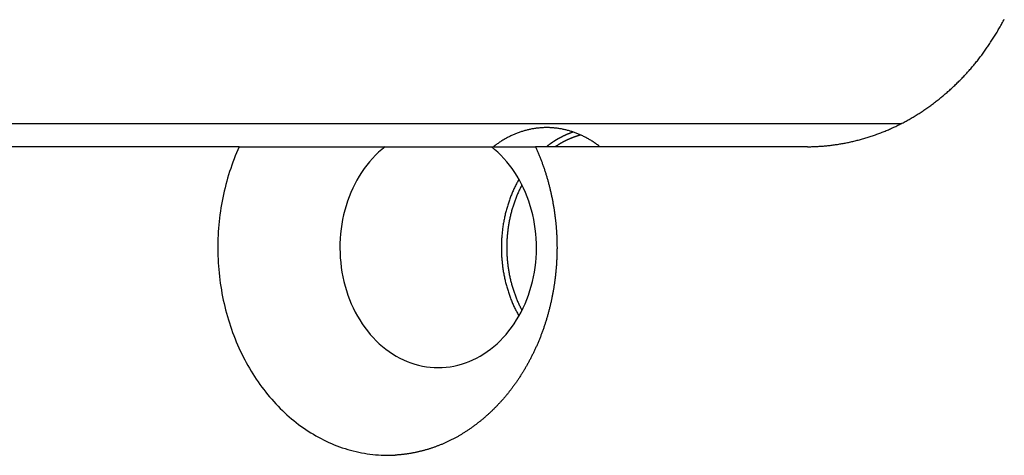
# Model space of a CAD drawing. Extents: x 668 to 3164, y 1007 to 2724.
# Tile 137 of 152: x 2944 to 2966, y 2151 to 2160. Entities that reach past the tile are written whole.
import ezdxf

# ---------------------------------------------------------------- set-up
doc = ezdxf.new("R2010")
doc.units = 0
doc.layers.add('KF_GRAVIS_12_REAR', color=7, linetype='CONTINUOUS')

# ---------------------------------------------------------------- blocks, each defined once
blk = doc.blocks.new('KF_GRAVIS_12_REAR')
at = {"layer": 'KF_GRAVIS_12_REAR'}
for p, q in [((-81.37654, -95), (-57.89272, -95)), ((-72.23925, -95.5), (-84.81659, -95.5)), ((-69.07997, -95.5), (-66.77546, -95.5)), ((-59.92397, -95.5), (-65.82028, -95.5))]:
    blk.add_line(p, q, dxfattribs=at)
for points in [[(-59.924, -95.5, 0), (-59.9011, -95.4999, 0), (-59.8782, -95.4997, 0), (-59.8553, -95.4994, 0), (-59.8323, -95.499, 0), (-59.8093, -95.4984, 0), (-59.7863, -95.4977, 0), (-59.7632, -95.4968, 0), (-59.7401, -95.4958, 0), (-59.717, -95.4947, 0), (-59.6938, -95.4935, 0), (-59.6706, -95.4921, 0), (-59.6473, -95.4906, 0), (-59.6241, -95.489, 0), (-59.6008, -95.4873, 0), (-59.5775, -95.4854, 0), (-59.5541, -95.4834, 0), (-59.5308, -95.4812, 0), (-59.5074, -95.4789, 0), (-59.484, -95.4765, 0), (-59.4605, -95.474, 0), (-59.4371, -95.4713, 0), (-59.4136, -95.4685, 0), (-59.3901, -95.4656, 0), (-59.3666, -95.4625, 0), (-59.3431, -95.4593, 0), (-59.3195, -95.456, 0), (-59.296, -95.4525, 0), (-59.2724, -95.4489, 0), (-59.2488, -95.4452, 0), (-59.2252, -95.4414, 0), (-59.2016, -95.4374, 0), (-59.178, -95.4333, 0), (-59.1544, -95.429, 0), (-59.1308, -95.4246, 0), (-59.1072, -95.4201, 0), (-59.0836, -95.4155, 0), (-59.0599, -95.4107, 0), (-59.0363, -95.4058, 0), (-59.0127, -95.4008, 0), (-58.9891, -95.3956, 0), (-58.9654, -95.3903, 0), (-58.9418, -95.3849, 0), (-58.9182, -95.3793, 0), (-58.8946, -95.3736, 0), (-58.871, -95.3678, 0), (-58.8474, -95.3619, 0), (-58.8238, -95.3558, 0), (-58.8002, -95.3495, 0), (-58.7766, -95.3432, 0), (-58.753, -95.3367, 0), (-58.7295, -95.3301, 0), (-58.706, -95.3233, 0), (-58.6824, -95.3164, 0), (-58.6589, -95.3094, 0), (-58.6354, -95.3023, 0), (-58.612, -95.295, 0), (-58.5885, -95.2876, 0), (-58.5651, -95.28, 0), (-58.5417, -95.2723, 0), (-58.5183, -95.2645, 0), (-58.4949, -95.2566, 0), (-58.4716, -95.2485, 0), (-58.4483, -95.2403, 0), (-58.425, -95.232, 0), (-58.4018, -95.2235, 0), (-58.3785, -95.2149, 0), (-58.3553, -95.2061, 0), (-58.3322, -95.1972, 0), (-58.309, -95.1882, 0), (-58.2859, -95.1791, 0), (-58.2629, -95.1698, 0), (-58.2398, -95.1604, 0), (-58.2168, -95.1509, 0), (-58.1939, -95.1412, 0), (-58.171, -95.1314, 0), (-58.1481, -95.1214, 0), (-58.1253, -95.1113, 0), (-58.1025, -95.1011, 0), (-58.0797, -95.0908, 0), (-58.057, -95.0803, 0), (-58.0343, -95.0697, 0), (-58.0117, -95.0589, 0), (-57.9892, -95.0481, 0), (-57.9666, -95.0371, 0), (-57.9442, -95.0259, 0), (-57.9217, -95.0146, 0), (-57.8994, -95.0032, 0), (-57.8771, -94.9917, 0), (-57.8548, -94.9801, 0), (-57.8326, -94.9683, 0), (-57.8104, -94.9564, 0), (-57.7883, -94.9444, 0), (-57.7662, -94.9322, 0), (-57.7442, -94.9199, 0), (-57.7223, -94.9075, 0), (-57.7004, -94.895, 0), (-57.6786, -94.8824, 0), (-57.6568, -94.8697, 0), (-57.6351, -94.8568, 0), (-57.6135, -94.8438, 0), (-57.5919, -94.8307, 0), (-57.5704, -94.8175, 0), (-57.5489, -94.8042, 0), (-57.5275, -94.7907, 0), (-57.5062, -94.7772, 0), (-57.4849, -94.7635, 0), (-57.4637, -94.7497, 0), (-57.4426, -94.7358, 0), (-57.4215, -94.7218, 0), (-57.4005, -94.7077, 0), (-57.3796, -94.6935, 0), (-57.3587, -94.6792, 0), (-57.3379, -94.6648, 0), (-57.3172, -94.6503, 0), (-57.2965, -94.6356, 0), (-57.276, -94.6209, 0), (-57.2555, -94.6061, 0), (-57.235, -94.5912, 0), (-57.2147, -94.5761, 0), (-57.1944, -94.561, 0), (-57.1742, -94.5458, 0), (-57.1541, -94.5305, 0), (-57.1341, -94.515, 0), (-57.1141, -94.4995, 0), (-57.0942, -94.4839, 0), (-57.0744, -94.4682, 0), (-57.0547, -94.4524, 0), (-57.035, -94.4365, 0), (-57.0155, -94.4206, 0), (-56.996, -94.4045, 0), (-56.9766, -94.3883, 0), (-56.9573, -94.3721, 0), (-56.9381, -94.3558, 0), (-56.919, -94.3394, 0), (-56.8999, -94.3229, 0), (-56.881, -94.3063, 0), (-56.8621, -94.2896, 0), (-56.8433, -94.2729, 0), (-56.8247, -94.256, 0), (-56.8061, -94.2391, 0), (-56.7876, -94.2221, 0), (-56.7692, -94.2051, 0), (-56.7508, -94.1879, 0), (-56.7326, -94.1707, 0), (-56.7145, -94.1534, 0), (-56.6965, -94.136, 0), (-56.6786, -94.1186, 0), (-56.6607, -94.101, 0), (-56.643, -94.0834, 0), (-56.6254, -94.0658, 0), (-56.6078, -94.048, 0), (-56.5904, -94.0302, 0), (-56.5731, -94.0124, 0), (-56.5558, -93.9944, 0), (-56.5387, -93.9764, 0), (-56.5217, -93.9583, 0), (-56.5048, -93.9402, 0), (-56.488, -93.922, 0), (-56.4713, -93.9037, 0), (-56.4547, -93.8854, 0), (-56.4381, -93.8669, 0), (-56.4217, -93.8484, 0), (-56.4052, -93.8297, 0), (-56.3889, -93.8109, 0), (-56.3726, -93.792, 0), (-56.3563, -93.7729, 0), (-56.3401, -93.7538, 0), (-56.324, -93.7345, 0), (-56.3079, -93.7151, 0), (-56.2919, -93.6956, 0), (-56.2759, -93.676, 0), (-56.26, -93.6562, 0), (-56.2442, -93.6364, 0), (-56.2284, -93.6164, 0), (-56.2127, -93.5963, 0), (-56.1971, -93.5761, 0), (-56.1815, -93.5558, 0), (-56.166, -93.5354, 0), (-56.1506, -93.5149, 0), (-56.1352, -93.4943, 0), (-56.1199, -93.4736, 0), (-56.1047, -93.4527, 0), (-56.0896, -93.4318, 0), (-56.0745, -93.4107, 0), (-56.0595, -93.3896, 0), (-56.0446, -93.3683, 0), (-56.0297, -93.347, 0), (-56.0149, -93.3255, 0), (-56.0002, -93.304, 0), (-55.9856, -93.2823, 0), (-55.971, -93.2606, 0), (-55.9566, -93.2387, 0), (-55.9422, -93.2168, 0), (-55.9279, -93.1948, 0), (-55.9137, -93.1726, 0), (-55.8995, -93.1504, 0), (-55.8855, -93.1281, 0), (-55.8715, -93.1057, 0), (-55.8576, -93.0832, 0), (-55.8438, -93.0606, 0), (-55.8301, -93.0379, 0), (-55.8165, -93.0151, 0), (-55.8029, -92.9922, 0), (-55.7895, -92.9693, 0), (-55.7761, -92.9462, 0), (-55.7629, -92.9231, 0), (-55.7497, -92.8999, 0), (-55.7366, -92.8766, 0), (-55.7236, -92.8533, 0), (-55.7108, -92.8298, 0), (-55.698, -92.8063, 0), (-55.6853, -92.7826, 0), (-55.6727, -92.7589, 0), (-55.6602, -92.7352, 0)], [(-64.4238, -95.5, 0), (-64.4398, -95.4875, 0), (-64.456, -95.4752, 0), (-64.4722, -95.4631, 0), (-64.4885, -95.4512, 0), (-64.5049, -95.4394, 0), (-64.5214, -95.4278, 0), (-64.538, -95.4164, 0), (-64.5546, -95.4052, 0), (-64.5714, -95.3941, 0), (-64.5882, -95.3832, 0), (-64.6051, -95.3726, 0), (-64.622, -95.3621, 0), (-64.6391, -95.3518, 0), (-64.6562, -95.3416, 0), (-64.6734, -95.3317, 0), (-64.6907, -95.322, 0), (-64.708, -95.3124, 0), (-64.7254, -95.303, 0), (-64.7429, -95.2938, 0), (-64.7604, -95.2849, 0), (-64.778, -95.2761, 0), (-64.7957, -95.2674, 0), (-64.8134, -95.259, 0), (-64.8312, -95.2508, 0), (-64.8491, -95.2428, 0), (-64.867, -95.235, 0), (-64.8849, -95.2273, 0), (-64.903, -95.2199, 0), (-64.921, -95.2127, 0), (-64.9392, -95.2056, 0), (-64.9573, -95.1988, 0), (-64.9756, -95.1921, 0), (-64.9938, -95.1857, 0), (-65.0122, -95.1794, 0), (-65.0305, -95.1734, 0), (-65.0489, -95.1675, 0), (-65.0674, -95.1619, 0), (-65.0859, -95.1564, 0), (-65.1044, -95.1512, 0), (-65.123, -95.1461, 0), (-65.1416, -95.1413, 0), (-65.1602, -95.1367, 0), (-65.1789, -95.1322, 0), (-65.1976, -95.128, 0), (-65.2163, -95.124, 0), (-65.2351, -95.1202, 0), (-65.2539, -95.1165, 0), (-65.2727, -95.1131, 0), (-65.2916, -95.1099, 0), (-65.3104, -95.1069, 0), (-65.3293, -95.1041, 0), (-65.3482, -95.1016, 0), (-65.3671, -95.0992, 0), (-65.3861, -95.097, 0), (-65.405, -95.095, 0), (-65.424, -95.0933, 0), (-65.443, -95.0917, 0), (-65.462, -95.0904, 0), (-65.481, -95.0892, 0), (-65.5, -95.0883, 0), (-65.519, -95.0876, 0), (-65.538, -95.087, 0), (-65.557, -95.0867, 0), (-65.5761, -95.0866, 0), (-65.5951, -95.0867, 0), (-65.6141, -95.087, 0), (-65.6331, -95.0876, 0), (-65.6521, -95.0883, 0), (-65.6711, -95.0892, 0), (-65.6901, -95.0904, 0), (-65.7091, -95.0917, 0), (-65.7281, -95.0933, 0), (-65.7471, -95.095, 0), (-65.766, -95.097, 0), (-65.785, -95.0992, 0), (-65.8039, -95.1016, 0), (-65.8228, -95.1041, 0), (-65.8417, -95.1069, 0), (-65.8605, -95.1099, 0), (-65.8794, -95.1131, 0), (-65.8982, -95.1165, 0), (-65.917, -95.1202, 0), (-65.9358, -95.124, 0), (-65.9545, -95.128, 0), (-65.9732, -95.1322, 0), (-65.9919, -95.1367, 0), (-66.0105, -95.1413, 0), (-66.0291, -95.1461, 0), (-66.0477, -95.1512, 0), (-66.0662, -95.1564, 0), (-66.0847, -95.1619, 0), (-66.1032, -95.1675, 0), (-66.1216, -95.1734, 0), (-66.1399, -95.1794, 0), (-66.1583, -95.1857, 0), (-66.1765, -95.1921, 0), (-66.1948, -95.1988, 0), (-66.2129, -95.2056, 0), (-66.2311, -95.2127, 0), (-66.2491, -95.2199, 0), (-66.2672, -95.2273, 0), (-66.2851, -95.235, 0), (-66.303, -95.2428, 0), (-66.3209, -95.2508, 0), (-66.3387, -95.259, 0), (-66.3564, -95.2674, 0), (-66.3741, -95.2761, 0), (-66.3917, -95.2849, 0), (-66.4092, -95.2938, 0), (-66.4267, -95.303, 0), (-66.4441, -95.3124, 0), (-66.4614, -95.322, 0), (-66.4787, -95.3317, 0), (-66.4959, -95.3416, 0), (-66.513, -95.3518, 0), (-66.5301, -95.3621, 0), (-66.547, -95.3726, 0), (-66.5639, -95.3832, 0), (-66.5807, -95.3941, 0), (-66.5975, -95.4052, 0), (-66.6141, -95.4164, 0), (-66.6307, -95.4278, 0), (-66.6472, -95.4394, 0), (-66.6636, -95.4512, 0), (-66.6799, -95.4631, 0), (-66.6961, -95.4752, 0), (-66.7123, -95.4875, 0), (-66.7283, -95.5, 0)], [(-65.0025, -95.1827, 0), (-65.0073, -95.1843, 0), (-65.012, -95.186, 0), (-65.0168, -95.1877, 0), (-65.0216, -95.1893, 0), (-65.0264, -95.191, 0), (-65.0312, -95.1928, 0), (-65.0359, -95.1945, 0), (-65.0407, -95.1962, 0), (-65.0455, -95.198, 0), (-65.0502, -95.1997, 0), (-65.055, -95.2015, 0), (-65.0597, -95.2033, 0), (-65.0645, -95.2051, 0), (-65.0692, -95.2069, 0), (-65.074, -95.2088, 0), (-65.0787, -95.2106, 0), (-65.0834, -95.2125, 0), (-65.0882, -95.2143, 0), (-65.0929, -95.2162, 0), (-65.0976, -95.2181, 0), (-65.1023, -95.22, 0), (-65.1071, -95.222, 0), (-65.1118, -95.2239, 0), (-65.1165, -95.2259, 0), (-65.1212, -95.2278, 0), (-65.1259, -95.2298, 0), (-65.1306, -95.2318, 0), (-65.1353, -95.2338, 0), (-65.14, -95.2358, 0), (-65.1447, -95.2379, 0), (-65.1494, -95.2399, 0), (-65.154, -95.242, 0), (-65.1587, -95.244, 0), (-65.1634, -95.2461, 0), (-65.168, -95.2482, 0), (-65.1727, -95.2503, 0), (-65.1774, -95.2525, 0), (-65.182, -95.2546, 0), (-65.1867, -95.2568, 0), (-65.1913, -95.2589, 0), (-65.196, -95.2611, 0), (-65.2006, -95.2633, 0), (-65.2052, -95.2655, 0), (-65.2099, -95.2677, 0), (-65.2145, -95.27, 0), (-65.2191, -95.2722, 0), (-65.2237, -95.2745, 0), (-65.2283, -95.2768, 0), (-65.233, -95.279, 0), (-65.2376, -95.2813, 0), (-65.2422, -95.2836, 0), (-65.2468, -95.286, 0), (-65.2513, -95.2883, 0), (-65.2559, -95.2907, 0), (-65.2605, -95.293, 0), (-65.2651, -95.2954, 0), (-65.2697, -95.2978, 0), (-65.2742, -95.3002, 0), (-65.2788, -95.3026, 0), (-65.2834, -95.305, 0), (-65.2879, -95.3075, 0), (-65.2925, -95.3099, 0), (-65.297, -95.3124, 0), (-65.3015, -95.3149, 0), (-65.3061, -95.3174, 0), (-65.3106, -95.3199, 0), (-65.3151, -95.3224, 0), (-65.3197, -95.325, 0), (-65.3242, -95.3275, 0), (-65.3287, -95.3301, 0), (-65.3332, -95.3326, 0), (-65.3377, -95.3352, 0), (-65.3422, -95.3378, 0), (-65.3467, -95.3404, 0), (-65.3512, -95.343, 0), (-65.3556, -95.3457, 0), (-65.3601, -95.3483, 0), (-65.3646, -95.351, 0), (-65.3691, -95.3537, 0), (-65.3735, -95.3564, 0), (-65.378, -95.3591, 0), (-65.3824, -95.3618, 0), (-65.3869, -95.3645, 0), (-65.3913, -95.3672, 0), (-65.3957, -95.37, 0), (-65.4002, -95.3727, 0), (-65.4046, -95.3755, 0), (-65.409, -95.3783, 0), (-65.4134, -95.3811, 0), (-65.4178, -95.3839, 0), (-65.4222, -95.3867, 0), (-65.4266, -95.3896, 0), (-65.431, -95.3924, 0), (-65.4354, -95.3953, 0), (-65.4398, -95.3982, 0), (-65.4442, -95.4011, 0), (-65.4486, -95.404, 0), (-65.4529, -95.4069, 0), (-65.4573, -95.4098, 0), (-65.4616, -95.4127, 0), (-65.466, -95.4157, 0), (-65.4703, -95.4187, 0), (-65.4747, -95.4216, 0), (-65.479, -95.4246, 0), (-65.4833, -95.4276, 0), (-65.4876, -95.4306, 0), (-65.4919, -95.4337, 0), (-65.4963, -95.4367, 0), (-65.5006, -95.4397, 0), (-65.5048, -95.4428, 0), (-65.5091, -95.4459, 0), (-65.5134, -95.449, 0), (-65.5177, -95.4521, 0), (-65.522, -95.4552, 0), (-65.5262, -95.4583, 0), (-65.5305, -95.4614, 0), (-65.5348, -95.4646, 0), (-65.539, -95.4677, 0), (-65.5432, -95.4709, 0), (-65.5475, -95.4741, 0), (-65.5517, -95.4773, 0), (-65.5559, -95.4805, 0), (-65.5602, -95.4837, 0), (-65.5644, -95.487, 0), (-65.5686, -95.4902, 0), (-65.5728, -95.4935, 0), (-65.577, -95.4967, 0), (-65.5811, -95.5, 0)], [(-64.8404, -95.2466, 0), (-64.8449, -95.2479, 0), (-64.8494, -95.2491, 0), (-64.8538, -95.2504, 0), (-64.8583, -95.2516, 0), (-64.8628, -95.2529, 0), (-64.8672, -95.2542, 0), (-64.8717, -95.2555, 0), (-64.8762, -95.2568, 0), (-64.8806, -95.2581, 0), (-64.8851, -95.2594, 0), (-64.8895, -95.2608, 0), (-64.894, -95.2621, 0), (-64.8984, -95.2635, 0), (-64.9028, -95.2649, 0), (-64.9073, -95.2663, 0), (-64.9117, -95.2677, 0), (-64.9162, -95.2691, 0), (-64.9206, -95.2706, 0), (-64.925, -95.272, 0), (-64.9294, -95.2735, 0), (-64.9339, -95.2749, 0), (-64.9383, -95.2764, 0), (-64.9427, -95.2779, 0), (-64.9471, -95.2794, 0), (-64.9515, -95.2809, 0), (-64.9559, -95.2824, 0), (-64.9603, -95.284, 0), (-64.9648, -95.2855, 0), (-64.9692, -95.2871, 0), (-64.9736, -95.2887, 0), (-64.9779, -95.2903, 0), (-64.9823, -95.2919, 0), (-64.9867, -95.2935, 0), (-64.9911, -95.2951, 0), (-64.9955, -95.2967, 0), (-64.9999, -95.2984, 0), (-65.0043, -95.3001, 0), (-65.0086, -95.3017, 0), (-65.013, -95.3034, 0), (-65.0174, -95.3051, 0), (-65.0217, -95.3068, 0), (-65.0261, -95.3085, 0), (-65.0305, -95.3103, 0), (-65.0348, -95.312, 0), (-65.0392, -95.3138, 0), (-65.0435, -95.3155, 0), (-65.0479, -95.3173, 0), (-65.0522, -95.3191, 0), (-65.0565, -95.3209, 0), (-65.0609, -95.3227, 0), (-65.0652, -95.3245, 0), (-65.0695, -95.3264, 0), (-65.0739, -95.3282, 0), (-65.0782, -95.3301, 0), (-65.0825, -95.332, 0), (-65.0868, -95.3339, 0), (-65.0911, -95.3358, 0), (-65.0955, -95.3377, 0), (-65.0998, -95.3396, 0), (-65.1041, -95.3415, 0), (-65.1084, -95.3435, 0), (-65.1127, -95.3454, 0), (-65.1169, -95.3474, 0), (-65.1212, -95.3494, 0), (-65.1255, -95.3514, 0), (-65.1298, -95.3534, 0), (-65.1341, -95.3554, 0), (-65.1383, -95.3574, 0), (-65.1426, -95.3595, 0), (-65.1469, -95.3615, 0), (-65.1511, -95.3636, 0), (-65.1554, -95.3656, 0), (-65.1597, -95.3677, 0), (-65.1639, -95.3698, 0), (-65.1682, -95.3719, 0), (-65.1724, -95.374, 0), (-65.1766, -95.3762, 0), (-65.1809, -95.3783, 0), (-65.1851, -95.3805, 0), (-65.1893, -95.3826, 0), (-65.1935, -95.3848, 0), (-65.1978, -95.387, 0), (-65.202, -95.3892, 0), (-65.2062, -95.3914, 0), (-65.2104, -95.3937, 0), (-65.2146, -95.3959, 0), (-65.2188, -95.3981, 0), (-65.223, -95.4004, 0), (-65.2272, -95.4027, 0), (-65.2314, -95.4049, 0), (-65.2356, -95.4072, 0), (-65.2397, -95.4095, 0), (-65.2439, -95.4119, 0), (-65.2481, -95.4142, 0), (-65.2522, -95.4165, 0), (-65.2564, -95.4189, 0), (-65.2606, -95.4212, 0), (-65.2647, -95.4236, 0), (-65.2689, -95.426, 0), (-65.273, -95.4284, 0), (-65.2771, -95.4308, 0), (-65.2813, -95.4332, 0), (-65.2854, -95.4356, 0), (-65.2895, -95.4381, 0), (-65.2936, -95.4405, 0), (-65.2978, -95.443, 0), (-65.3019, -95.4455, 0), (-65.306, -95.448, 0), (-65.3101, -95.4504, 0), (-65.3142, -95.453, 0), (-65.3183, -95.4555, 0), (-65.3224, -95.458, 0), (-65.3264, -95.4605, 0), (-65.3305, -95.4631, 0), (-65.3346, -95.4657, 0), (-65.3387, -95.4682, 0), (-65.3427, -95.4708, 0), (-65.3468, -95.4734, 0), (-65.3509, -95.476, 0), (-65.3549, -95.4786, 0), (-65.359, -95.4813, 0), (-65.363, -95.4839, 0), (-65.367, -95.4866, 0), (-65.3711, -95.4892, 0), (-65.3751, -95.4919, 0), (-65.3791, -95.4946, 0), (-65.3831, -95.4973, 0), (-65.3871, -95.5, 0)], [(-72.2392, -95.5, 0), (-72.2685, -95.5655, 0), (-72.2969, -95.6316, 0), (-72.3243, -95.6982, 0), (-72.3509, -95.7654, 0), (-72.3765, -95.8331, 0), (-72.4012, -95.9013, 0), (-72.425, -95.9701, 0), (-72.4478, -96.0393, 0), (-72.4697, -96.1089, 0), (-72.4906, -96.179, 0), (-72.5106, -96.2495, 0), (-72.5297, -96.3203, 0), (-72.5477, -96.3916, 0), (-72.5648, -96.4632, 0), (-72.581, -96.5352, 0), (-72.5961, -96.6074, 0), (-72.6103, -96.68, 0), (-72.6235, -96.7528, 0), (-72.6356, -96.8259, 0), (-72.6468, -96.8993, 0), (-72.657, -96.9728, 0), (-72.6662, -97.0466, 0), (-72.6744, -97.1205, 0), (-72.6816, -97.1946, 0), (-72.6878, -97.2688, 0), (-72.6929, -97.3431, 0), (-72.6971, -97.4175, 0), (-72.7002, -97.492, 0), (-72.7024, -97.5666, 0), (-72.7035, -97.6412, 0), (-72.7036, -97.7157, 0), (-72.7027, -97.7903, 0), (-72.7008, -97.8649, 0), (-72.6979, -97.9394, 0), (-72.6939, -98.0138, 0), (-72.689, -98.0882, 0), (-72.683, -98.1624, 0), (-72.6761, -98.2365, 0), (-72.6681, -98.3105, 0), (-72.6591, -98.3843, 0), (-72.6492, -98.4579, 0), (-72.6382, -98.5313, 0), (-72.6262, -98.6044, 0), (-72.6133, -98.6773, 0), (-72.5993, -98.7499, 0), (-72.5844, -98.8223, 0), (-72.5685, -98.8943, 0), (-72.5516, -98.966, 0), (-72.5337, -99.0373, 0), (-72.5149, -99.1083, 0), (-72.4951, -99.1789, 0), (-72.4744, -99.249, 0), (-72.4527, -99.3188, 0), (-72.4301, -99.3881, 0), (-72.4065, -99.4569, 0), (-72.382, -99.5252, 0), (-72.3566, -99.5931, 0), (-72.3302, -99.6604, 0), (-72.303, -99.7271, 0), (-72.2748, -99.7933, 0), (-72.2457, -99.8589, 0), (-72.2158, -99.924, 0), (-72.185, -99.9884, 0), (-72.1533, -100.052, 0), (-72.1207, -100.115, 0), (-72.0873, -100.178, 0), (-72.0531, -100.24, 0), (-72.018, -100.301, 0), (-71.9821, -100.361, 0), (-71.9454, -100.421, 0), (-71.9079, -100.479, 0), (-71.8695, -100.538, 0), (-71.8304, -100.595, 0), (-71.7906, -100.651, 0), (-71.7499, -100.707, 0), (-71.7085, -100.762, 0), (-71.6664, -100.816, 0), (-71.6235, -100.869, 0), (-71.58, -100.922, 0), (-71.5357, -100.973, 0), (-71.4907, -101.023, 0), (-71.4451, -101.073, 0), (-71.3988, -101.122, 0), (-71.3518, -101.169, 0), (-71.3042, -101.216, 0), (-71.256, -101.262, 0), (-71.2071, -101.307, 0), (-71.1576, -101.351, 0), (-71.1076, -101.393, 0), (-71.057, -101.435, 0), (-71.0058, -101.476, 0), (-70.9541, -101.516, 0), (-70.9018, -101.554, 0), (-70.849, -101.592, 0), (-70.7958, -101.628, 0), (-70.742, -101.664, 0), (-70.6878, -101.698, 0), (-70.6331, -101.731, 0), (-70.5779, -101.764, 0), (-70.5223, -101.795, 0), (-70.4664, -101.824, 0), (-70.41, -101.853, 0), (-70.3532, -101.881, 0), (-70.2961, -101.907, 0), (-70.2386, -101.933, 0), (-70.1808, -101.957, 0), (-70.1226, -101.98, 0), (-70.0642, -102.001, 0), (-70.0054, -102.022, 0), (-69.9464, -102.041, 0), (-69.8872, -102.06, 0), (-69.8277, -102.077, 0), (-69.768, -102.092, 0), (-69.708, -102.107, 0), (-69.6479, -102.12, 0), (-69.5876, -102.132, 0), (-69.5272, -102.143, 0), (-69.4666, -102.153, 0), (-69.4059, -102.162, 0), (-69.3451, -102.169, 0), (-69.2842, -102.175, 0), (-69.2232, -102.18, 0), (-69.1622, -102.183, 0), (-69.1011, -102.185, 0), (-69.04, -102.187, 0), (-68.9789, -102.186, 0), (-68.9178, -102.185, 0), (-68.8567, -102.182, 0)], [(-72.2392, -95.5, 0), (-72.1834, -95.5, 0), (-72.1283, -95.5, 0), (-72.074, -95.5, 0), (-72.0205, -95.5, 0), (-71.9678, -95.5, 0), (-71.9158, -95.5, 0), (-71.8646, -95.5, 0), (-71.8141, -95.5, 0), (-71.7642, -95.5, 0), (-71.7151, -95.5, 0), (-71.6666, -95.5, 0), (-71.6188, -95.5, 0), (-71.5716, -95.5, 0), (-71.5251, -95.5, 0), (-71.4792, -95.5, 0), (-71.4338, -95.5, 0), (-71.3891, -95.5, 0), (-71.3449, -95.5, 0), (-71.3014, -95.5, 0), (-71.2583, -95.5, 0), (-71.2159, -95.5, 0), (-71.1739, -95.5, 0), (-71.1325, -95.5, 0), (-71.0916, -95.5, 0), (-71.0512, -95.5, 0), (-71.0113, -95.5, 0), (-70.9719, -95.5, 0), (-70.933, -95.5, 0), (-70.8945, -95.5, 0), (-70.8565, -95.5, 0), (-70.819, -95.5, 0), (-70.7818, -95.5, 0), (-70.7452, -95.5, 0), (-70.7089, -95.5, 0), (-70.6731, -95.5, 0), (-70.6377, -95.5, 0), (-70.6027, -95.5, 0), (-70.5681, -95.5, 0), (-70.5338, -95.5, 0), (-70.5, -95.5, 0), (-70.4665, -95.5, 0), (-70.4334, -95.5, 0), (-70.4007, -95.5, 0), (-70.3683, -95.5, 0), (-70.3363, -95.5, 0), (-70.3047, -95.5, 0), (-70.2733, -95.5, 0), (-70.2423, -95.5, 0), (-70.2117, -95.5, 0), (-70.1813, -95.5, 0), (-70.1513, -95.5, 0), (-70.1216, -95.5, 0), (-70.0922, -95.5, 0), (-70.063, -95.5, 0), (-70.0342, -95.5, 0), (-70.0057, -95.5, 0), (-69.9775, -95.5, 0), (-69.9495, -95.5, 0), (-69.9219, -95.5, 0), (-69.8945, -95.5, 0), (-69.8674, -95.5, 0), (-69.8405, -95.5, 0), (-69.8139, -95.5, 0), (-69.7876, -95.5, 0), (-69.7615, -95.5, 0), (-69.7357, -95.5, 0), (-69.7101, -95.5, 0), (-69.6847, -95.5, 0), (-69.6596, -95.5, 0), (-69.6347, -95.5, 0), (-69.6101, -95.5, 0), (-69.5857, -95.5, 0), (-69.5615, -95.5, 0), (-69.5375, -95.5, 0), (-69.5138, -95.5, 0), (-69.4902, -95.5, 0), (-69.4669, -95.5, 0), (-69.4438, -95.5, 0), (-69.4209, -95.5, 0), (-69.3982, -95.5, 0), (-69.3757, -95.5, 0), (-69.3534, -95.5, 0), (-69.3312, -95.5, 0), (-69.3093, -95.5, 0), (-69.2876, -95.5, 0), (-69.266, -95.5, 0), (-69.2447, -95.5, 0), (-69.2235, -95.5, 0), (-69.2024, -95.5, 0), (-69.1816, -95.5, 0), (-69.1609, -95.5, 0), (-69.1404, -95.5, 0), (-69.1201, -95.5, 0), (-69.1, -95.5, 0), (-69.08, -95.5, 0)], [(-69.08, -95.5, 0), (-69.1509, -95.5582, 0), (-69.2199, -95.6199, 0), (-69.2869, -95.6849, 0), (-69.3516, -95.7531, 0), (-69.414, -95.8245, 0), (-69.4741, -95.8988, 0), (-69.5316, -95.976, 0), (-69.5866, -96.056, 0), (-69.6389, -96.1386, 0), (-69.6884, -96.2237, 0), (-69.7351, -96.3112, 0), (-69.7789, -96.4009, 0), (-69.8196, -96.4926, 0), (-69.8574, -96.5863, 0), (-69.892, -96.6818, 0), (-69.9235, -96.7788, 0), (-69.9517, -96.8774, 0), (-69.9767, -96.9772, 0), (-69.9984, -97.0782, 0), (-70.0167, -97.1802, 0), (-70.0317, -97.283, 0), (-70.0433, -97.3864, 0), (-70.0514, -97.4903, 0), (-70.0562, -97.5946, 0), (-70.0575, -97.6989, 0), (-70.0554, -97.8033, 0), (-70.0498, -97.9075, 0), (-70.0408, -98.0113, 0), (-70.0285, -98.1146, 0), (-70.0127, -98.2172, 0), (-69.9936, -98.319, 0), (-69.9711, -98.4197, 0), (-69.9453, -98.5192, 0), (-69.9163, -98.6175, 0), (-69.8841, -98.7142, 0), (-69.8488, -98.8092, 0), (-69.8103, -98.9025, 0), (-69.7688, -98.9937, 0), (-69.7243, -99.0829, 0), (-69.677, -99.1698, 0), (-69.6268, -99.2544, 0), (-69.5739, -99.3364, 0), (-69.5183, -99.4157, 0), (-69.4601, -99.4923, 0), (-69.3995, -99.5659, 0), (-69.3365, -99.6365, 0), (-69.2713, -99.704, 0), (-69.2039, -99.7682, 0), (-69.1344, -99.8291, 0), (-69.063, -99.8865, 0), (-68.9897, -99.9403, 0), (-68.9147, -99.9906, 0), (-68.8382, -100.037, 0), (-68.7601, -100.08, 0), (-68.6808, -100.119, 0), (-68.6002, -100.154, 0), (-68.5185, -100.185, 0), (-68.4359, -100.212, 0), (-68.3525, -100.234, 0), (-68.2683, -100.253, 0), (-68.1837, -100.268, 0), (-68.0986, -100.278, 0), (-68.0132, -100.285, 0), (-67.9277, -100.287, 0), (-67.8422, -100.285, 0), (-67.7569, -100.278, 0), (-67.6718, -100.268, 0), (-67.5871, -100.253, 0), (-67.503, -100.234, 0), (-67.4195, -100.212, 0), (-67.3369, -100.185, 0), (-67.2552, -100.154, 0), (-67.1747, -100.119, 0), (-67.0953, -100.08, 0), (-67.0173, -100.037, 0), (-66.9407, -99.9906, 0), (-66.8657, -99.9403, 0), (-66.7925, -99.8865, 0), (-66.721, -99.8291, 0), (-66.6516, -99.7682, 0), (-66.5841, -99.704, 0), (-66.5189, -99.6365, 0), (-66.4559, -99.5659, 0), (-66.3953, -99.4923, 0), (-66.3371, -99.4157, 0), (-66.2816, -99.3364, 0), (-66.2286, -99.2544, 0), (-66.1785, -99.1698, 0), (-66.1311, -99.0829, 0), (-66.0866, -98.9937, 0), (-66.0451, -98.9025, 0), (-66.0067, -98.8092, 0), (-65.9713, -98.7142, 0), (-65.9391, -98.6175, 0), (-65.9101, -98.5192, 0), (-65.8843, -98.4197, 0), (-65.8619, -98.319, 0), (-65.8427, -98.2172, 0), (-65.827, -98.1146, 0), (-65.8146, -98.0113, 0), (-65.8056, -97.9075, 0), (-65.8001, -97.8033, 0), (-65.7979, -97.6989, 0), (-65.7993, -97.5946, 0), (-65.804, -97.4903, 0), (-65.8122, -97.3864, 0), (-65.8237, -97.283, 0), (-65.8387, -97.1802, 0), (-65.8571, -97.0782, 0), (-65.8787, -96.9772, 0), (-65.9037, -96.8774, 0), (-65.932, -96.7788, 0), (-65.9634, -96.6818, 0), (-65.998, -96.5863, 0), (-66.0358, -96.4926, 0), (-66.0766, -96.4009, 0), (-66.1203, -96.3112, 0), (-66.167, -96.2237, 0), (-66.2166, -96.1386, 0), (-66.2688, -96.056, 0), (-66.3238, -95.976, 0), (-66.3814, -95.8988, 0), (-66.4414, -95.8245, 0), (-66.5038, -95.7531, 0), (-66.5686, -95.6849, 0), (-66.6355, -95.6199, 0), (-66.7045, -95.5582, 0), (-66.7755, -95.5, 0)], [(-65.8203, -95.5, 0), (-65.8126, -95.5169, 0), (-65.805, -95.5338, 0), (-65.7974, -95.5508, 0), (-65.7899, -95.5679, 0), (-65.7824, -95.5849, 0), (-65.775, -95.6021, 0), (-65.7677, -95.6192, 0), (-65.7604, -95.6364, 0), (-65.7532, -95.6537, 0), (-65.746, -95.6709, 0), (-65.7389, -95.6883, 0), (-65.7319, -95.7056, 0), (-65.7249, -95.723, 0), (-65.718, -95.7405, 0), (-65.7111, -95.7579, 0), (-65.7043, -95.7755, 0), (-65.6976, -95.793, 0), (-65.6909, -95.8106, 0), (-65.6843, -95.8282, 0), (-65.6777, -95.8459, 0), (-65.6712, -95.8636, 0), (-65.6648, -95.8813, 0), (-65.6584, -95.899, 0), (-65.6521, -95.9168, 0), (-65.6459, -95.9347, 0), (-65.6397, -95.9525, 0), (-65.6336, -95.9704, 0), (-65.6275, -95.9883, 0), (-65.6216, -96.0063, 0), (-65.6156, -96.0242, 0), (-65.6098, -96.0423, 0), (-65.604, -96.0603, 0), (-65.5983, -96.0784, 0), (-65.5926, -96.0965, 0), (-65.5871, -96.1146, 0), (-65.5815, -96.1328, 0), (-65.5761, -96.1509, 0), (-65.5707, -96.1691, 0), (-65.5654, -96.1874, 0), (-65.5601, -96.2056, 0), (-65.555, -96.2239, 0), (-65.5498, -96.2422, 0), (-65.5448, -96.2605, 0), (-65.5398, -96.2789, 0), (-65.5349, -96.2973, 0), (-65.53, -96.3157, 0), (-65.5252, -96.3341, 0), (-65.5205, -96.3525, 0), (-65.5159, -96.371, 0), (-65.5113, -96.3894, 0), (-65.5068, -96.4079, 0), (-65.5023, -96.4264, 0), (-65.4979, -96.445, 0), (-65.4936, -96.4635, 0), (-65.4893, -96.4821, 0), (-65.4852, -96.5006, 0), (-65.481, -96.5192, 0), (-65.477, -96.5378, 0), (-65.473, -96.5564, 0), (-65.4691, -96.575, 0), (-65.4652, -96.5937, 0), (-65.4614, -96.6123, 0), (-65.4577, -96.631, 0), (-65.454, -96.6496, 0), (-65.4504, -96.6683, 0), (-65.4469, -96.687, 0), (-65.4434, -96.7057, 0), (-65.44, -96.7243, 0), (-65.4367, -96.743, 0), (-65.4334, -96.7618, 0), (-65.4302, -96.7805, 0), (-65.4271, -96.7992, 0), (-65.424, -96.8179, 0), (-65.421, -96.8366, 0), (-65.4181, -96.8553, 0), (-65.4152, -96.8741, 0), (-65.4124, -96.8928, 0), (-65.4096, -96.9115, 0), (-65.407, -96.9302, 0), (-65.4044, -96.949, 0), (-65.4018, -96.9677, 0), (-65.3993, -96.9864, 0), (-65.3969, -97.0051, 0), (-65.3946, -97.0239, 0), (-65.3923, -97.0426, 0), (-65.3901, -97.0613, 0), (-65.3879, -97.08, 0), (-65.3858, -97.0987, 0), (-65.3838, -97.1174, 0), (-65.3818, -97.136, 0), (-65.3799, -97.1547, 0), (-65.3781, -97.1734, 0), (-65.3763, -97.192, 0), (-65.3746, -97.2107, 0), (-65.373, -97.2293, 0), (-65.3714, -97.248, 0), (-65.3699, -97.2666, 0), (-65.3685, -97.2852, 0), (-65.3671, -97.3038, 0), (-65.3658, -97.3223, 0), (-65.3645, -97.3409, 0), (-65.3634, -97.3594, 0), (-65.3623, -97.378, 0), (-65.3612, -97.3965, 0), (-65.3602, -97.415, 0), (-65.3593, -97.4335, 0), (-65.3584, -97.4519, 0), (-65.3576, -97.4704, 0), (-65.3569, -97.4888, 0), (-65.3562, -97.5072, 0), (-65.3556, -97.5256, 0), (-65.3551, -97.5439, 0), (-65.3546, -97.5623, 0), (-65.3542, -97.5806, 0), (-65.3539, -97.5989, 0), (-65.3536, -97.6171, 0), (-65.3534, -97.6354, 0), (-65.3533, -97.6536, 0), (-65.3532, -97.6718, 0), (-65.3531, -97.6899, 0), (-65.3532, -97.7081, 0), (-65.3533, -97.7263, 0), (-65.3535, -97.7445, 0), (-65.3537, -97.7628, 0), (-65.354, -97.7811, 0), (-65.3544, -97.7994, 0), (-65.3548, -97.8177, 0), (-65.3553, -97.8361, 0), (-65.3559, -97.8544, 0), (-65.3565, -97.8728, 0), (-65.3572, -97.8912, 0), (-65.3579, -97.9097, 0), (-65.3587, -97.9281, 0), (-65.3596, -97.9466, 0), (-65.3606, -97.9651, 0), (-65.3616, -97.9836, 0), (-65.3627, -98.0021, 0), (-65.3638, -98.0206, 0), (-65.365, -98.0392, 0), (-65.3663, -98.0578, 0), (-65.3676, -98.0763, 0), (-65.369, -98.0949, 0), (-65.3705, -98.1136, 0), (-65.372, -98.1322, 0), (-65.3736, -98.1508, 0), (-65.3752, -98.1695, 0), (-65.377, -98.1881, 0), (-65.3788, -98.2068, 0), (-65.3806, -98.2255, 0), (-65.3825, -98.2441, 0), (-65.3845, -98.2628, 0), (-65.3866, -98.2815, 0), (-65.3887, -98.3002, 0), (-65.3909, -98.3189, 0), (-65.3931, -98.3377, 0), (-65.3954, -98.3564, 0), (-65.3978, -98.3751, 0), (-65.4002, -98.3938, 0), (-65.4027, -98.4126, 0), (-65.4053, -98.4313, 0), (-65.408, -98.45, 0), (-65.4107, -98.4688, 0), (-65.4134, -98.4875, 0), (-65.4163, -98.5062, 0), (-65.4192, -98.525, 0), (-65.4221, -98.5437, 0), (-65.4252, -98.5624, 0), (-65.4283, -98.5812, 0), (-65.4314, -98.5999, 0), (-65.4346, -98.6186, 0), (-65.4379, -98.6373, 0), (-65.4413, -98.656, 0), (-65.4447, -98.6747, 0), (-65.4482, -98.6934, 0), (-65.4518, -98.7121, 0), (-65.4554, -98.7308, 0), (-65.4591, -98.7494, 0), (-65.4628, -98.7681, 0), (-65.4667, -98.7867, 0), (-65.4705, -98.8054, 0), (-65.4745, -98.824, 0), (-65.4785, -98.8426, 0), (-65.4826, -98.8612, 0), (-65.4867, -98.8798, 0), (-65.491, -98.8984, 0), (-65.4952, -98.9169, 0), (-65.4996, -98.9355, 0), (-65.504, -98.954, 0), (-65.5085, -98.9725, 0), (-65.513, -98.991, 0), (-65.5177, -99.0095, 0), (-65.5223, -99.0279, 0), (-65.5271, -99.0464, 0), (-65.5319, -99.0648, 0), (-65.5368, -99.0832, 0), (-65.5417, -99.1015, 0), (-65.5467, -99.1199, 0), (-65.5518, -99.1382, 0), (-65.557, -99.1565, 0), (-65.5622, -99.1748, 0), (-65.5675, -99.1931, 0), (-65.5728, -99.2113, 0), (-65.5782, -99.2295, 0), (-65.5837, -99.2477, 0), (-65.5892, -99.2658, 0), (-65.5949, -99.2839, 0), (-65.6005, -99.302, 0), (-65.6063, -99.3201, 0), (-65.6121, -99.3381, 0), (-65.618, -99.3561, 0), (-65.6239, -99.3741, 0), (-65.6299, -99.3921, 0), (-65.636, -99.41, 0), (-65.6422, -99.4278, 0), (-65.6484, -99.4457, 0), (-65.6547, -99.4635, 0), (-65.661, -99.4813, 0), (-65.6674, -99.499, 0), (-65.6739, -99.5167, 0), (-65.6804, -99.5344, 0), (-65.687, -99.552, 0), (-65.6937, -99.5696, 0), (-65.7004, -99.5872, 0), (-65.7072, -99.6047, 0), (-65.7141, -99.6222, 0), (-65.721, -99.6397, 0), (-65.7279, -99.6571, 0), (-65.735, -99.6744, 0), (-65.7421, -99.6918, 0), (-65.7492, -99.7091, 0), (-65.7564, -99.7263, 0), (-65.7637, -99.7435, 0), (-65.7711, -99.7607, 0), (-65.7785, -99.7778, 0), (-65.7859, -99.7949, 0), (-65.7934, -99.8119, 0), (-65.801, -99.8289, 0), (-65.8086, -99.8459, 0), (-65.8163, -99.8628, 0), (-65.824, -99.8797, 0), (-65.8318, -99.8965, 0), (-65.8397, -99.9133, 0), (-65.8476, -99.93, 0), (-65.8555, -99.9467, 0), (-65.8635, -99.9633, 0), (-65.8716, -99.9799, 0), (-65.8797, -99.9965, 0), (-65.8879, -100.013, 0), (-65.8961, -100.029, 0), (-65.9044, -100.046, 0), (-65.9127, -100.062, 0), (-65.9211, -100.078, 0), (-65.9295, -100.095, 0), (-65.938, -100.111, 0), (-65.9465, -100.127, 0), (-65.9551, -100.143, 0), (-65.9637, -100.159, 0), (-65.9724, -100.175, 0), (-65.9811, -100.191, 0), (-65.9899, -100.207, 0), (-65.9987, -100.223, 0), (-66.0076, -100.239, 0), (-66.0165, -100.254, 0), (-66.0255, -100.27, 0), (-66.0345, -100.286, 0), (-66.0436, -100.301, 0), (-66.0527, -100.317, 0), (-66.0618, -100.332, 0), (-66.071, -100.347, 0), (-66.0802, -100.363, 0), (-66.0895, -100.378, 0), (-66.0989, -100.393, 0), (-66.1082, -100.408, 0), (-66.1176, -100.423, 0), (-66.1271, -100.439, 0), (-66.1366, -100.453, 0), (-66.1461, -100.468, 0), (-66.1557, -100.483, 0), (-66.1653, -100.498, 0), (-66.175, -100.513, 0), (-66.1847, -100.527, 0), (-66.1944, -100.542, 0), (-66.2042, -100.557, 0), (-66.214, -100.571, 0), (-66.2239, -100.585, 0), (-66.2338, -100.6, 0), (-66.2437, -100.614, 0), (-66.2537, -100.628, 0), (-66.2637, -100.642, 0), (-66.2737, -100.656, 0), (-66.2838, -100.67, 0), (-66.2939, -100.684, 0), (-66.3041, -100.698, 0), (-66.3143, -100.712, 0), (-66.3245, -100.726, 0), (-66.3347, -100.739, 0), (-66.345, -100.753, 0), (-66.3554, -100.767, 0), (-66.3657, -100.78, 0), (-66.3761, -100.793, 0), (-66.3865, -100.807, 0), (-66.397, -100.82, 0), (-66.4075, -100.833, 0), (-66.418, -100.846, 0), (-66.4286, -100.859, 0), (-66.4392, -100.872, 0), (-66.4499, -100.885, 0), (-66.4607, -100.898, 0), (-66.4715, -100.911, 0), (-66.4824, -100.924, 0), (-66.4933, -100.937, 0), (-66.5043, -100.95, 0), (-66.5153, -100.962, 0), (-66.5265, -100.975, 0), (-66.5376, -100.988, 0), (-66.5489, -101, 0), (-66.5601, -101.013, 0), (-66.5715, -101.025, 0), (-66.5829, -101.038, 0), (-66.5943, -101.05, 0), (-66.6058, -101.063, 0), (-66.6174, -101.075, 0), (-66.629, -101.087, 0), (-66.6407, -101.1, 0), (-66.6524, -101.112, 0), (-66.6642, -101.124, 0), (-66.676, -101.136, 0), (-66.6879, -101.148, 0), (-66.6998, -101.16, 0), (-66.7118, -101.172, 0), (-66.7239, -101.184, 0), (-66.736, -101.196, 0), (-66.7481, -101.208, 0), (-66.7603, -101.22, 0), (-66.7725, -101.232, 0), (-66.7848, -101.243, 0), (-66.7972, -101.255, 0), (-66.8096, -101.266, 0), (-66.822, -101.278, 0), (-66.8345, -101.289, 0), (-66.847, -101.301, 0), (-66.8596, -101.312, 0), (-66.8722, -101.324, 0), (-66.8849, -101.335, 0), (-66.8976, -101.346, 0), (-66.9104, -101.357, 0), (-66.9232, -101.368, 0), (-66.9361, -101.379, 0), (-66.949, -101.39, 0), (-66.962, -101.401, 0), (-66.9749, -101.412, 0), (-66.988, -101.423, 0), (-67.0011, -101.434, 0), (-67.0142, -101.444, 0), (-67.0274, -101.455, 0), (-67.0406, -101.465, 0), (-67.0538, -101.476, 0), (-67.0671, -101.486, 0), (-67.0805, -101.497, 0), (-67.0938, -101.507, 0), (-67.1072, -101.517, 0), (-67.1207, -101.527, 0), (-67.1342, -101.537, 0), (-67.1477, -101.548, 0), (-67.1613, -101.557, 0), (-67.1749, -101.567, 0), (-67.1886, -101.577, 0), (-67.2023, -101.587, 0), (-67.216, -101.597, 0), (-67.2298, -101.606, 0), (-67.2436, -101.616, 0), (-67.2574, -101.625, 0), (-67.2713, -101.635, 0), (-67.2852, -101.644, 0), (-67.2991, -101.653, 0), (-67.3131, -101.663, 0), (-67.3271, -101.672, 0), (-67.3412, -101.681, 0), (-67.3553, -101.69, 0), (-67.3694, -101.699, 0), (-67.3835, -101.708, 0), (-67.3977, -101.716, 0), (-67.4119, -101.725, 0), (-67.4262, -101.734, 0), (-67.4405, -101.742, 0), (-67.4548, -101.751, 0), (-67.4691, -101.759, 0), (-67.4835, -101.767, 0), (-67.4979, -101.776, 0), (-67.5123, -101.784, 0), (-67.5268, -101.792, 0), (-67.5413, -101.8, 0), (-67.5558, -101.808, 0), (-67.5704, -101.816, 0), (-67.585, -101.823, 0), (-67.5996, -101.831, 0), (-67.6142, -101.839, 0), (-67.6289, -101.846, 0), (-67.6435, -101.854, 0), (-67.6583, -101.861, 0), (-67.673, -101.868, 0), (-67.6878, -101.875, 0), (-67.7025, -101.883, 0), (-67.7174, -101.89, 0), (-67.7322, -101.897, 0), (-67.747, -101.903, 0), (-67.7619, -101.91, 0), (-67.7768, -101.917, 0), (-67.7917, -101.924, 0), (-67.8067, -101.93, 0), (-67.8216, -101.937, 0), (-67.8366, -101.943, 0), (-67.8516, -101.949, 0), (-67.8666, -101.955, 0), (-67.8817, -101.961, 0), (-67.8967, -101.968, 0), (-67.9118, -101.974, 0), (-67.9269, -101.979, 0), (-67.942, -101.985, 0), (-67.9571, -101.991, 0), (-67.9722, -101.997, 0), (-67.9874, -102.002, 0), (-68.0025, -102.008, 0), (-68.0177, -102.013, 0), (-68.0329, -102.018, 0), (-68.0481, -102.023, 0), (-68.0633, -102.029, 0), (-68.0785, -102.034, 0), (-68.0938, -102.039, 0), (-68.109, -102.044, 0), (-68.1242, -102.048, 0), (-68.1395, -102.053, 0), (-68.1548, -102.058, 0), (-68.17, -102.062, 0), (-68.1853, -102.067, 0), (-68.2006, -102.071, 0), (-68.2159, -102.076, 0), (-68.2312, -102.08, 0), (-68.2465, -102.084, 0), (-68.2618, -102.088, 0), (-68.2771, -102.092, 0), (-68.2924, -102.096, 0), (-68.3078, -102.1, 0), (-68.3231, -102.103, 0), (-68.3384, -102.107, 0), (-68.3537, -102.111, 0), (-68.3691, -102.114, 0), (-68.3844, -102.118, 0), (-68.3997, -102.121, 0), (-68.415, -102.124, 0), (-68.4304, -102.127, 0), (-68.4457, -102.13, 0), (-68.461, -102.133, 0), (-68.4763, -102.136, 0), (-68.4916, -102.139, 0), (-68.5069, -102.142, 0), (-68.5222, -102.145, 0), (-68.5375, -102.147, 0), (-68.5528, -102.15, 0), (-68.5681, -102.152, 0), (-68.5834, -102.154, 0), (-68.5987, -102.157, 0), (-68.6139, -102.159, 0), (-68.6292, -102.161, 0), (-68.6445, -102.163, 0), (-68.6597, -102.165, 0), (-68.6749, -102.167, 0), (-68.6901, -102.168, 0), (-68.7053, -102.17, 0), (-68.7205, -102.172, 0), (-68.7357, -102.173, 0), (-68.7509, -102.175, 0), (-68.7661, -102.176, 0), (-68.7812, -102.177, 0), (-68.7963, -102.178, 0), (-68.8115, -102.18, 0), (-68.8266, -102.181, 0), (-68.8417, -102.182, 0), (-68.8567, -102.182, 0)], [(-66.7755, -95.5, 0), (-66.7667, -95.5, 0), (-66.7579, -95.5, 0), (-66.749, -95.5, 0), (-66.7402, -95.5, 0), (-66.7314, -95.5, 0), (-66.7226, -95.5, 0), (-66.7138, -95.5, 0), (-66.7049, -95.5, 0), (-66.6961, -95.5, 0), (-66.6873, -95.5, 0), (-66.6784, -95.5, 0), (-66.6695, -95.5, 0), (-66.6607, -95.5, 0), (-66.6518, -95.5, 0), (-66.6429, -95.5, 0), (-66.634, -95.5, 0), (-66.6251, -95.5, 0), (-66.6162, -95.5, 0), (-66.6072, -95.5, 0), (-66.5983, -95.5, 0), (-66.5893, -95.5, 0), (-66.5803, -95.5, 0), (-66.5713, -95.5, 0), (-66.5623, -95.5, 0), (-66.5533, -95.5, 0), (-66.5442, -95.5, 0), (-66.5351, -95.5, 0), (-66.5261, -95.5, 0), (-66.517, -95.5, 0), (-66.5078, -95.5, 0), (-66.4987, -95.5, 0), (-66.4895, -95.5, 0), (-66.4803, -95.5, 0), (-66.4711, -95.5, 0), (-66.4618, -95.5, 0), (-66.4526, -95.5, 0), (-66.4433, -95.5, 0), (-66.434, -95.5, 0), (-66.4246, -95.5, 0), (-66.4152, -95.5, 0), (-66.4058, -95.5, 0), (-66.3964, -95.5, 0), (-66.3869, -95.5, 0), (-66.3774, -95.5, 0), (-66.3679, -95.5, 0), (-66.3583, -95.5, 0), (-66.3487, -95.5, 0), (-66.339, -95.5, 0), (-66.3294, -95.5, 0), (-66.3196, -95.5, 0), (-66.3099, -95.5, 0), (-66.3001, -95.5, 0), (-66.2902, -95.5, 0), (-66.2804, -95.5, 0), (-66.2704, -95.5, 0), (-66.2605, -95.5, 0), (-66.2504, -95.5, 0), (-66.2404, -95.5, 0), (-66.2303, -95.5, 0), (-66.2201, -95.5, 0), (-66.2099, -95.5, 0), (-66.1996, -95.5, 0), (-66.1893, -95.5, 0), (-66.1789, -95.5, 0), (-66.1684, -95.5, 0), (-66.1579, -95.5, 0), (-66.1474, -95.5, 0), (-66.1368, -95.5, 0), (-66.1261, -95.5, 0), (-66.1153, -95.5, 0), (-66.1045, -95.5, 0), (-66.0937, -95.5, 0), (-66.0827, -95.5, 0), (-66.0717, -95.5, 0), (-66.0606, -95.5, 0), (-66.0494, -95.5, 0), (-66.0382, -95.5, 0), (-66.0269, -95.5, 0), (-66.0155, -95.5, 0), (-66.004, -95.5, 0), (-65.9924, -95.5, 0), (-65.9807, -95.5, 0), (-65.969, -95.5, 0), (-65.9572, -95.5, 0), (-65.9452, -95.5, 0), (-65.9332, -95.5, 0), (-65.9211, -95.5, 0), (-65.9089, -95.5, 0), (-65.8965, -95.5, 0), (-65.8841, -95.5, 0), (-65.8716, -95.5, 0), (-65.8589, -95.5, 0), (-65.8462, -95.5, 0), (-65.8333, -95.5, 0), (-65.8203, -95.5, 0)], [(-66.1783, -96.2037, 0), (-66.1897, -96.224, 0), (-66.201, -96.2445, 0), (-66.2122, -96.2651, 0), (-66.2231, -96.2858, 0), (-66.2339, -96.3066, 0), (-66.2446, -96.3276, 0), (-66.255, -96.3486, 0), (-66.2653, -96.3698, 0), (-66.2755, -96.3912, 0), (-66.2855, -96.4126, 0), (-66.2953, -96.4341, 0), (-66.3049, -96.4558, 0), (-66.3144, -96.4776, 0), (-66.3237, -96.4995, 0), (-66.3329, -96.5215, 0), (-66.3418, -96.5436, 0), (-66.3506, -96.5657, 0), (-66.3592, -96.588, 0), (-66.3677, -96.6104, 0), (-66.376, -96.6329, 0), (-66.3841, -96.6555, 0), (-66.392, -96.6782, 0), (-66.3997, -96.701, 0), (-66.4073, -96.7238, 0), (-66.4147, -96.7468, 0), (-66.4219, -96.7698, 0), (-66.4289, -96.7929, 0), (-66.4358, -96.8161, 0), (-66.4424, -96.8394, 0), (-66.4489, -96.8627, 0), (-66.4552, -96.8862, 0), (-66.4614, -96.9097, 0), (-66.4673, -96.9332, 0), (-66.4731, -96.9569, 0), (-66.4787, -96.9806, 0), (-66.484, -97.0043, 0), (-66.4893, -97.0281, 0), (-66.4943, -97.052, 0), (-66.4991, -97.076, 0), (-66.5038, -97.1, 0), (-66.5082, -97.124, 0), (-66.5125, -97.1481, 0), (-66.5166, -97.1723, 0), (-66.5205, -97.1964, 0), (-66.5242, -97.2207, 0), (-66.5277, -97.245, 0), (-66.5311, -97.2693, 0), (-66.5342, -97.2936, 0), (-66.5372, -97.318, 0), (-66.5399, -97.3424, 0), (-66.5425, -97.3669, 0), (-66.5449, -97.3914, 0), (-66.5471, -97.4159, 0), (-66.5491, -97.4404, 0), (-66.5509, -97.465, 0), (-66.5526, -97.4896, 0), (-66.554, -97.5142, 0), (-66.5552, -97.5388, 0), (-66.5563, -97.5634, 0), (-66.5572, -97.588, 0), (-66.5578, -97.6127, 0), (-66.5583, -97.6373, 0), (-66.5586, -97.662, 0), (-66.5587, -97.6866, 0), (-66.5586, -97.7113, 0), (-66.5583, -97.7359, 0), (-66.5578, -97.7606, 0), (-66.5572, -97.7852, 0), (-66.5563, -97.8099, 0), (-66.5552, -97.8345, 0), (-66.554, -97.8591, 0), (-66.5526, -97.8837, 0), (-66.5509, -97.9083, 0), (-66.5491, -97.9328, 0), (-66.5471, -97.9574, 0), (-66.5449, -97.9819, 0), (-66.5425, -98.0064, 0), (-66.5399, -98.0308, 0), (-66.5372, -98.0552, 0), (-66.5342, -98.0796, 0), (-66.5311, -98.104, 0), (-66.5277, -98.1283, 0), (-66.5242, -98.1526, 0), (-66.5205, -98.1768, 0), (-66.5166, -98.201, 0), (-66.5125, -98.2252, 0), (-66.5082, -98.2493, 0), (-66.5038, -98.2733, 0), (-66.4991, -98.2973, 0), (-66.4943, -98.3212, 0), (-66.4893, -98.3451, 0), (-66.484, -98.3689, 0), (-66.4787, -98.3927, 0), (-66.4731, -98.4164, 0), (-66.4673, -98.44, 0), (-66.4614, -98.4636, 0), (-66.4552, -98.4871, 0), (-66.4489, -98.5105, 0), (-66.4424, -98.5339, 0), (-66.4358, -98.5571, 0), (-66.4289, -98.5803, 0), (-66.4219, -98.6034, 0), (-66.4147, -98.6265, 0), (-66.4073, -98.6494, 0), (-66.3997, -98.6723, 0), (-66.392, -98.6951, 0), (-66.3841, -98.7177, 0), (-66.376, -98.7403, 0), (-66.3677, -98.7628, 0), (-66.3592, -98.7852, 0), (-66.3506, -98.8075, 0), (-66.3418, -98.8297, 0), (-66.3329, -98.8518, 0), (-66.3237, -98.8738, 0), (-66.3144, -98.8957, 0), (-66.3049, -98.9175, 0), (-66.2953, -98.9391, 0), (-66.2855, -98.9607, 0), (-66.2755, -98.9821, 0), (-66.2653, -99.0034, 0), (-66.255, -99.0246, 0), (-66.2446, -99.0457, 0), (-66.2339, -99.0667, 0), (-66.2231, -99.0875, 0), (-66.2122, -99.1082, 0), (-66.201, -99.1288, 0), (-66.1897, -99.1492, 0), (-66.1783, -99.1696, 0)], [(-66.1126, -96.3264, 0), (-66.1226, -96.3453, 0), (-66.1324, -96.3643, 0), (-66.1421, -96.3834, 0), (-66.1516, -96.4027, 0), (-66.161, -96.422, 0), (-66.1702, -96.4414, 0), (-66.1793, -96.461, 0), (-66.1883, -96.4806, 0), (-66.1971, -96.5003, 0), (-66.2057, -96.5202, 0), (-66.2143, -96.5401, 0), (-66.2226, -96.5601, 0), (-66.2308, -96.5802, 0), (-66.2389, -96.6004, 0), (-66.2468, -96.6207, 0), (-66.2546, -96.6411, 0), (-66.2622, -96.6615, 0), (-66.2697, -96.6821, 0), (-66.277, -96.7027, 0), (-66.2842, -96.7234, 0), (-66.2912, -96.7442, 0), (-66.2981, -96.765, 0), (-66.3048, -96.7859, 0), (-66.3113, -96.8069, 0), (-66.3177, -96.828, 0), (-66.324, -96.8492, 0), (-66.3301, -96.8704, 0), (-66.336, -96.8916, 0), (-66.3418, -96.913, 0), (-66.3474, -96.9344, 0), (-66.3529, -96.9558, 0), (-66.3582, -96.9774, 0), (-66.3633, -96.9989, 0), (-66.3683, -97.0206, 0), (-66.3731, -97.0423, 0), (-66.3778, -97.064, 0), (-66.3823, -97.0858, 0), (-66.3866, -97.1076, 0), (-66.3908, -97.1295, 0), (-66.3948, -97.1514, 0), (-66.3987, -97.1734, 0), (-66.4024, -97.1954, 0), (-66.4059, -97.2175, 0), (-66.4093, -97.2396, 0), (-66.4125, -97.2617, 0), (-66.4156, -97.2839, 0), (-66.4184, -97.3061, 0), (-66.4212, -97.3283, 0), (-66.4237, -97.3506, 0), (-66.4261, -97.3728, 0), (-66.4283, -97.3951, 0), (-66.4304, -97.4175, 0), (-66.4323, -97.4398, 0), (-66.434, -97.4622, 0), (-66.4356, -97.4846, 0), (-66.437, -97.507, 0), (-66.4383, -97.5294, 0), (-66.4393, -97.5519, 0), (-66.4402, -97.5743, 0), (-66.441, -97.5968, 0), (-66.4416, -97.6192, 0), (-66.442, -97.6417, 0), (-66.4422, -97.6642, 0), (-66.4423, -97.6866, 0), (-66.4422, -97.7091, 0), (-66.442, -97.7316, 0), (-66.4416, -97.754, 0), (-66.441, -97.7765, 0), (-66.4402, -97.799, 0), (-66.4393, -97.8214, 0), (-66.4383, -97.8438, 0), (-66.437, -97.8663, 0), (-66.4356, -97.8887, 0), (-66.434, -97.9111, 0), (-66.4323, -97.9334, 0), (-66.4304, -97.9558, 0), (-66.4283, -97.9781, 0), (-66.4261, -98.0004, 0), (-66.4237, -98.0227, 0), (-66.4212, -98.045, 0), (-66.4184, -98.0672, 0), (-66.4156, -98.0894, 0), (-66.4125, -98.1116, 0), (-66.4093, -98.1337, 0), (-66.4059, -98.1558, 0), (-66.4024, -98.1778, 0), (-66.3987, -98.1998, 0), (-66.3948, -98.2218, 0), (-66.3908, -98.2437, 0), (-66.3866, -98.2656, 0), (-66.3823, -98.2875, 0), (-66.3778, -98.3093, 0), (-66.3731, -98.331, 0), (-66.3683, -98.3527, 0), (-66.3633, -98.3743, 0), (-66.3582, -98.3959, 0), (-66.3529, -98.4174, 0), (-66.3474, -98.4389, 0), (-66.3418, -98.4603, 0), (-66.336, -98.4816, 0), (-66.3301, -98.5029, 0), (-66.324, -98.5241, 0), (-66.3177, -98.5452, 0), (-66.3113, -98.5663, 0), (-66.3048, -98.5873, 0), (-66.2981, -98.6082, 0), (-66.2912, -98.6291, 0), (-66.2842, -98.6499, 0), (-66.277, -98.6706, 0), (-66.2697, -98.6912, 0), (-66.2622, -98.7117, 0), (-66.2546, -98.7322, 0), (-66.2468, -98.7526, 0), (-66.2389, -98.7728, 0), (-66.2308, -98.793, 0), (-66.2226, -98.8131, 0), (-66.2143, -98.8332, 0), (-66.2057, -98.8531, 0), (-66.1971, -98.8729, 0), (-66.1883, -98.8927, 0), (-66.1793, -98.9123, 0), (-66.1702, -98.9318, 0), (-66.161, -98.9513, 0), (-66.1516, -98.9706, 0), (-66.1421, -98.9898, 0), (-66.1324, -99.009, 0), (-66.1226, -99.028, 0), (-66.1126, -99.0469, 0)]]:
    blk.add_polyline3d(points, dxfattribs=at)

msp = doc.modelspace()

# ---------------------------------------------------------------- block references
at = {"layer": 'KF_GRAVIS_12_REAR'}
msp.add_blockref('KF_GRAVIS_12_REAR', (3021.439, 2253.101), dxfattribs=at)

doc.saveas('drawing.dxf')
